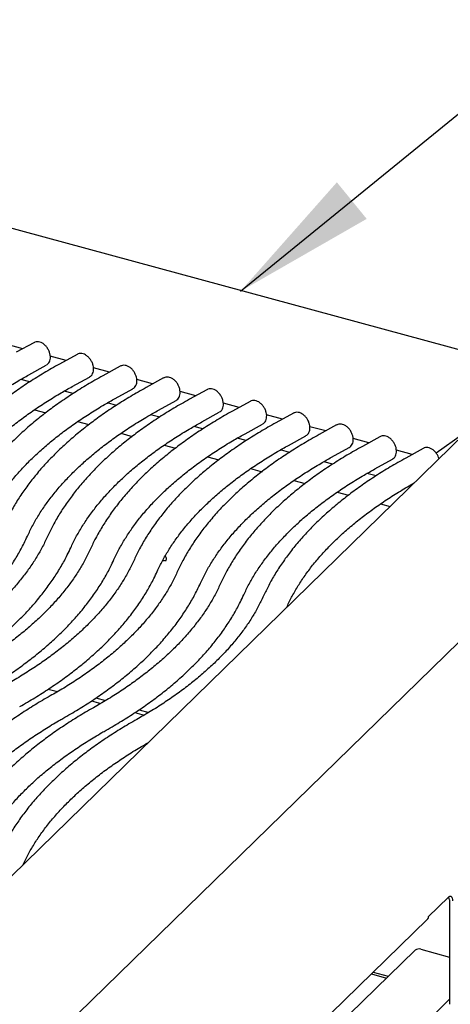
# Model space of a CAD drawing. Header units: inches. Extents: x 35 to 165, y 14 to 115.
# Tile 46 of 48: x 140.89 to 145.56, y 89.81 to 100.51. Entities that reach past the tile are written whole.
import ezdxf

# ---------------------------------------------------------------- set-up
doc = ezdxf.new("R2010")
doc.units = ezdxf.units.IN
doc.header["$LTSCALE"] = 12
doc.header["$MEASUREMENT"] = 0
doc.layers.add('FORMAT', color=7, linetype='Continuous')
doc.dimstyles.new('SLDDIMSTYLE2', dxfattribs={"dimtxt": 0.18, "dimasz": 1.56, "dimexe": 0, "dimexo": 0.0625, "dimgap": 0, "dimtad": 0, "dimtih": 1, "dimtoh": 1, "dimdec": 0, "dimrnd": 1e-09, "dimzin": 0, "dimdsep": 46, "dimlunit": 5, "dimtxsty": 'Standard', "dimsah": 1, "dimcen": 0.09, "dimadec": 0, "dimazin": 0, "dimtfac": 1.56, "dimtdec": 0, "dimtofl": 0, "dimtmove": 0, "dimatfit": 3, "dimfxl": 0, "dimfrac": 2, "dimtolj": 1, "dimtzin": 0, "dimarcsym": 0})

msp = doc.modelspace()

# ---------------------------------------------------------------- linework, layer by layer
at = {"color": 7, "linetype": 'Continuous', "lineweight": 25}
for p, q in [((147.7395, 96.3525), (133.5469, 100.2098)), ((140.9203, 96.9315), (140.7483, 96.9782)), ((141.039, 96.9969), (140.8496, 96.8925)), ((141.3903, 96.8037), (141.2184, 96.8505)), ((141.509, 96.8692), (141.3197, 96.7648)), ((140.985, 96.6469), (141.1744, 96.7513)), ((141.8604, 96.676), (141.6885, 96.7227)), ((141.9791, 96.7414), (141.7897, 96.637)), ((141.4551, 96.5191), (141.6445, 96.6235)), ((142.4492, 96.6137), (142.2598, 96.5093)), ((140.997, 96.5712), (140.8988, 96.5979)), ((142.3304, 96.5482), (142.1585, 96.595)), ((141.467, 96.4434), (141.3688, 96.4701)), ((141.9252, 96.3914), (142.1145, 96.4958)), ((142.8005, 96.4205), (142.6286, 96.4672)), ((142.9192, 96.4859), (142.7299, 96.3815)), ((141.9371, 96.3157), (141.8389, 96.3424)), ((142.3952, 96.2636), (142.5846, 96.368)), ((143.2706, 96.2927), (143.0987, 96.3394)), ((143.3893, 96.3582), (143.1999, 96.2538)), ((141.0453, 96.2674), (141.1688, 96.2338)), ((142.4072, 96.1879), (142.309, 96.2146)), ((142.8653, 96.1359), (143.0547, 96.2403)), ((143.7406, 96.165), (143.5687, 96.2117)), ((143.8594, 96.2304), (143.67, 96.126)), ((141.5154, 96.1396), (141.6389, 96.1061)), ((142.8772, 96.0602), (142.779, 96.0869)), ((143.3354, 96.0081), (143.5247, 96.1125)), ((144.2107, 96.0372), (144.0388, 96.0839)), ((144.3294, 96.1027), (144.1401, 95.9983)), ((145.7241, 96.0114), (139.4613, 89.8987)), ((141.9854, 96.0119), (142.1089, 95.9783)), ((143.8054, 95.8804), (143.9948, 95.9848)), ((144.7995, 95.9749), (144.6101, 95.8705)), ((145.6976, 95.9976), (145.4106, 95.7975)), ((142.4555, 95.8841), (142.579, 95.8506)), ((143.3473, 95.9324), (143.2491, 95.9591)), ((144.6808, 95.9095), (144.5089, 95.9562)), ((140.8996, 89.1021), (147.7572, 95.7954)), ((143.8173, 95.8047), (143.7191, 95.8314)), ((144.2755, 95.7526), (144.4649, 95.857)), ((145.1508, 95.7817), (144.9789, 95.8284)), ((145.2695, 95.8472), (145.0802, 95.7428)), ((142.9256, 95.7564), (143.0491, 95.7228)), ((144.2874, 95.6769), (144.1892, 95.7036)), ((144.7456, 95.6249), (144.9349, 95.7293)), ((143.3956, 95.6286), (143.5191, 95.595)), ((144.7575, 95.5492), (144.6593, 95.5759)), ((143.8657, 95.5009), (143.9892, 95.4673)), ((145.1432, 95.4443), (145.1293, 95.4481)), ((144.3357, 95.3731), (144.4592, 95.3395)), ((144.8058, 95.2454), (144.9102, 95.217)), ((143.7869, 94.1206), (143.7909, 94.1289)), ((141.1965, 93.2323), (141.2981, 93.2047)), ((141.6666, 93.1045), (141.7682, 93.0769)), ((141.7142, 93.1361), (141.8187, 93.1077)), ((142.1367, 92.9768), (142.2382, 92.9492)), ((142.1843, 93.0083), (142.2888, 92.9799)), ((140.9233, 91.3256), (140.9274, 91.3343)), ((145.3258, 90.7572), (145.5446, 90.9707)), ((145.5552, 90.9421), (145.5552, 89.8074)), ((140.8943, 86.4165), (145.3161, 90.7323)), ((140.8943, 86.2114), (145.1813, 90.3957)), ((145.2447, 90.4058), (145.5552, 90.3214)), ((144.7067, 90.1375), (144.8711, 90.0929)), ((144.7263, 90.1566), (144.8907, 90.112)), ((142.7798, 87.1526), (145.5552, 89.8615))]:
    msp.add_line(p, q, dxfattribs=at)
at = {"color": 7, "linetype": 'Continuous', "lineweight": 25, "flags": 128}
for points in [[(142.4739, 94.6314), (142.4577, 94.6266), (142.439, 94.6271)], [(145.5446, 90.9707), (145.5531, 90.9775), (145.5613, 90.981), (145.5689, 90.9809), (145.5755, 90.9774), (145.581, 90.9705), (145.585, 90.9606), (145.5875, 90.9479), (145.5883, 90.9331)]]:
    msp.add_lwpolyline(points, dxfattribs=at)
at = {"color": 7, "linetype": 'Continuous', "lineweight": 25}
for centre, radius, start, end in [((145.4695, 90.9454), 0.0857, 357.78523, 20.40632), ((145.2232, 90.3368), 0.0722, 72.69603, 125.39891)]:
    msp.add_arc(centre, radius, start, end, dxfattribs=at)
for points, knots in [([(141.176, 96.753), (141.1821, 96.757), (141.1957, 96.7658), (141.2097, 96.7875), (141.2185, 96.8143), (141.2204, 96.845), (141.2153, 96.8784), (141.2031, 96.9122), (141.1845, 96.9439), (141.1607, 96.9714), (141.1336, 96.9919), (141.1053, 97.0043), (141.0777, 97.008), (141.0547, 97.0053), (141.0433, 96.9982), (141.0393, 96.9957)], [0, 0, 0, 0, 0.0620008, 0.136822, 0.2131288, 0.2939772, 0.3788934, 0.4651899, 0.551774, 0.6391599, 0.7280462, 0.8094468, 0.8864617, 0.9600327, 1, 1, 1, 1]), ([(141.646, 96.6253), (141.6522, 96.6293), (141.6658, 96.6381), (141.6798, 96.6598), (141.6886, 96.6865), (141.6905, 96.7173), (141.6854, 96.7506), (141.6731, 96.7845), (141.6546, 96.8162), (141.6307, 96.8436), (141.6037, 96.8641), (141.5753, 96.8766), (141.5478, 96.8802), (141.5247, 96.8775), (141.5133, 96.8704), (141.5093, 96.8679)], [0, 0, 0, 0, 0.0620008, 0.136822, 0.2131288, 0.2939772, 0.3788934, 0.4651899, 0.551774, 0.6391599, 0.7280462, 0.8094468, 0.8864617, 0.9600327, 1, 1, 1, 1]), ([(141.3197, 96.7648), (141.2906, 96.7485), (141.2061, 96.7014), (141.0716, 96.6207), (140.9186, 96.5218), (140.773, 96.4197), (140.635, 96.3144), (140.5048, 96.2063), (140.3826, 96.0954), (140.2687, 95.9819), (140.1632, 95.866), (140.0664, 95.7479), (139.9784, 95.6277), (139.8995, 95.5057), (139.831, 95.3853), (139.793, 95.305), (139.7747, 95.2665)], [0, 0, 0, 0, 0.0392346, 0.1138075, 0.1884043, 0.2630155, 0.3376303, 0.4122331, 0.4868062, 0.5613277, 0.6357711, 0.7101057, 0.7842973, 0.8583102, 0.9321098, 1, 1, 1, 1]), ([(142.1161, 96.4975), (142.1223, 96.5015), (142.1359, 96.5103), (142.1498, 96.532), (142.1586, 96.5588), (142.1606, 96.5895), (142.1554, 96.6229), (142.1432, 96.6567), (142.1246, 96.6884), (142.1008, 96.7159), (142.0738, 96.7364), (142.0454, 96.7488), (142.0178, 96.7525), (141.9948, 96.7498), (141.9834, 96.7427), (141.9794, 96.7402)], [0, 0, 0, 0, 0.06200078, 0.13682196, 0.21312879, 0.29397716, 0.37889342, 0.46518989, 0.55177402, 0.63915991, 0.72804619, 0.80944682, 0.88646169, 0.96003268, 1, 1, 1, 1]), ([(139.5603, 95.2787), (139.5694, 95.2982), (139.596, 95.3556), (139.647, 95.4502), (139.7164, 95.5622), (139.7945, 95.6727), (139.8811, 95.7817), (139.9762, 95.8891), (140.0796, 95.9945), (140.1911, 96.098), (140.3107, 96.1994), (140.4382, 96.2985), (140.5734, 96.3952), (140.7162, 96.4892), (140.8536, 96.5731), (140.9455, 96.6247), (140.985, 96.6469)], [0, 0, 0, 0, 0.0392367, 0.1155534, 0.1916104, 0.267383, 0.3429201, 0.4182704, 0.4934786, 0.5685837, 0.6436185, 0.7186095, 0.7935778, 0.8685396, 0.9435036, 1, 1, 1, 1]), ([(141.7897, 96.637), (141.7606, 96.6208), (141.6762, 96.5736), (141.5416, 96.493), (141.3886, 96.3941), (141.2431, 96.2919), (141.105, 96.1867), (140.9748, 96.0786), (140.8527, 95.9677), (140.7388, 95.8542), (140.6333, 95.7383), (140.5365, 95.6201), (140.4485, 95.4999), (140.3696, 95.3779), (140.301, 95.2576), (140.263, 95.1772), (140.2448, 95.1387)], [0, 0, 0, 0, 0.0392346, 0.1138075, 0.1884043, 0.2630155, 0.3376303, 0.4122331, 0.4868062, 0.5613277, 0.6357711, 0.7101057, 0.7842973, 0.8583102, 0.9321098, 1, 1, 1, 1]), ([(142.5862, 96.3698), (142.5923, 96.3738), (142.6059, 96.3825), (142.6199, 96.4043), (142.6287, 96.431), (142.6306, 96.4618), (142.6255, 96.4951), (142.6132, 96.5289), (142.5947, 96.5607), (142.5709, 96.5881), (142.5438, 96.6086), (142.5155, 96.6211), (142.4879, 96.6247), (142.4649, 96.622), (142.4535, 96.6149), (142.4495, 96.6124)], [0, 0, 0, 0, 0.0620008, 0.136822, 0.2131288, 0.2939772, 0.3788934, 0.4651899, 0.551774, 0.6391599, 0.7280462, 0.8094468, 0.8864617, 0.9600327, 1, 1, 1, 1]), ([(140.0304, 95.1509), (140.0394, 95.1704), (140.0661, 95.2278), (140.1171, 95.3225), (140.1864, 95.4344), (140.2646, 95.545), (140.3512, 95.654), (140.4463, 95.7613), (140.5496, 95.8668), (140.6612, 95.9703), (140.7808, 96.0717), (140.9083, 96.1708), (141.0434, 96.2674), (141.1863, 96.3615), (141.3236, 96.4454), (141.4156, 96.497), (141.4551, 96.5191)], [0, 0, 0, 0, 0.0392367, 0.1155534, 0.1916104, 0.267383, 0.3429201, 0.4182704, 0.4934786, 0.5685837, 0.6436185, 0.7186095, 0.7935778, 0.8685396, 0.9435036, 1, 1, 1, 1]), ([(142.2598, 96.5093), (142.2307, 96.493), (142.1463, 96.4459), (142.0117, 96.3652), (141.8587, 96.2663), (141.7131, 96.1642), (141.5751, 96.0589), (141.4449, 95.9508), (141.3227, 95.8399), (141.2088, 95.7264), (141.1034, 95.6105), (141.0066, 95.4924), (140.9185, 95.3722), (140.8397, 95.2502), (140.7711, 95.1298), (140.7331, 95.0495), (140.7149, 95.0109)], [0, 0, 0, 0, 0.0392346, 0.1138075, 0.1884043, 0.2630155, 0.3376303, 0.4122331, 0.4868062, 0.5613277, 0.6357711, 0.7101057, 0.7842973, 0.8583102, 0.9321098, 1, 1, 1, 1]), ([(143.0562, 96.242), (143.0624, 96.246), (143.076, 96.2548), (143.09, 96.2765), (143.0988, 96.3033), (143.1007, 96.334), (143.0956, 96.3674), (143.0833, 96.4012), (143.0648, 96.4329), (143.0409, 96.4604), (143.0139, 96.4809), (142.9855, 96.4933), (142.958, 96.4969), (142.9349, 96.4943), (142.9235, 96.4872), (142.9195, 96.4847)], [0, 0, 0, 0, 0.0620008, 0.136822, 0.2131288, 0.2939772, 0.3788934, 0.4651899, 0.551774, 0.6391599, 0.7280462, 0.8094468, 0.8864617, 0.9600327, 1, 1, 1, 1]), ([(140.5004, 95.0232), (140.5095, 95.0427), (140.5361, 95.1), (140.5872, 95.1947), (140.6565, 95.3067), (140.7346, 95.4172), (140.8213, 95.5262), (140.9163, 95.6335), (141.0197, 95.739), (141.1313, 95.8425), (141.2509, 95.9439), (141.3783, 96.043), (141.5135, 96.1397), (141.6563, 96.2337), (141.7937, 96.3176), (141.8857, 96.3692), (141.9252, 96.3914)], [0, 0, 0, 0, 0.0392367, 0.1155534, 0.1916104, 0.267383, 0.3429201, 0.4182704, 0.4934786, 0.5685837, 0.6436185, 0.7186095, 0.7935778, 0.8685396, 0.9435036, 1, 1, 1, 1]), ([(142.7299, 96.3815), (142.7008, 96.3653), (142.6163, 96.3181), (142.4818, 96.2375), (142.3288, 96.1386), (142.1832, 96.0364), (142.0452, 95.9312), (141.915, 95.8231), (141.7928, 95.7122), (141.6789, 95.5987), (141.5734, 95.4828), (141.4766, 95.3646), (141.3886, 95.2444), (141.3097, 95.1224), (141.2412, 95.0021), (141.2032, 94.9217), (141.1849, 94.8832)], [0, 0, 0, 0, 0.0392346, 0.1138075, 0.1884043, 0.2630155, 0.3376303, 0.4122331, 0.4868062, 0.5613277, 0.6357711, 0.7101057, 0.7842973, 0.8583102, 0.9321098, 1, 1, 1, 1]), ([(143.5263, 96.1143), (143.5324, 96.1183), (143.5461, 96.127), (143.56, 96.1488), (143.5688, 96.1755), (143.5708, 96.2063), (143.5656, 96.2396), (143.5534, 96.2734), (143.5348, 96.3052), (143.511, 96.3326), (143.4839, 96.3531), (143.4556, 96.3656), (143.428, 96.3692), (143.405, 96.3665), (143.3936, 96.3594), (143.3896, 96.3569)], [0, 0, 0, 0, 0.06200078, 0.13682196, 0.21312879, 0.29397716, 0.37889342, 0.46518989, 0.55177402, 0.63915991, 0.72804619, 0.80944682, 0.88646169, 0.96003268, 1, 1, 1, 1]), ([(140.9705, 94.8954), (140.9795, 94.9149), (141.0062, 94.9723), (141.0572, 95.067), (141.1266, 95.1789), (141.2047, 95.2895), (141.2913, 95.3985), (141.3864, 95.5058), (141.4898, 95.6113), (141.6013, 95.7148), (141.7209, 95.8162), (141.8484, 95.9153), (141.9836, 96.0119), (142.1264, 96.106), (142.2638, 96.1899), (142.3557, 96.2415), (142.3952, 96.2636)], [0, 0, 0, 0, 0.0392367, 0.1155534, 0.1916104, 0.267383, 0.3429201, 0.4182704, 0.4934786, 0.5685837, 0.6436185, 0.7186095, 0.7935778, 0.8685396, 0.9435036, 1, 1, 1, 1]), ([(143.1999, 96.2538), (143.1708, 96.2375), (143.0864, 96.1904), (142.9518, 96.1097), (142.7988, 96.0108), (142.6533, 95.9086), (142.5152, 95.8034), (142.385, 95.6953), (142.2629, 95.5844), (142.149, 95.4709), (142.0435, 95.355), (141.9467, 95.2369), (141.8587, 95.1167), (141.7798, 94.9947), (141.7112, 94.8743), (141.6732, 94.794), (141.655, 94.7554)], [0, 0, 0, 0, 0.0392346, 0.1138075, 0.1884043, 0.2630155, 0.3376303, 0.4122331, 0.4868062, 0.5613277, 0.6357711, 0.7101057, 0.7842973, 0.8583102, 0.9321098, 1, 1, 1, 1]), ([(143.9963, 95.9865), (144.0025, 95.9905), (144.0161, 95.9993), (144.0301, 96.021), (144.0389, 96.0478), (144.0408, 96.0785), (144.0357, 96.1119), (144.0234, 96.1457), (144.0049, 96.1774), (143.9811, 96.2049), (143.954, 96.2254), (143.9257, 96.2378), (143.8981, 96.2414), (143.875, 96.2388), (143.8637, 96.2317), (143.8597, 96.2292)], [0, 0, 0, 0, 0.0620008, 0.136822, 0.2131288, 0.2939772, 0.3788934, 0.4651899, 0.551774, 0.6391599, 0.7280462, 0.8094468, 0.8864617, 0.9600327, 1, 1, 1, 1]), ([(141.4406, 94.7677), (141.4496, 94.7872), (141.4763, 94.8445), (141.5273, 94.9392), (141.5966, 95.0512), (141.6748, 95.1617), (141.7614, 95.2707), (141.8565, 95.378), (141.9598, 95.4835), (142.0714, 95.587), (142.191, 95.6884), (142.3185, 95.7875), (142.4536, 95.8842), (142.5964, 95.9782), (142.7338, 96.0621), (142.8258, 96.1137), (142.8653, 96.1359)], [0, 0, 0, 0, 0.0392367, 0.1155534, 0.1916104, 0.267383, 0.3429201, 0.4182704, 0.4934786, 0.5685837, 0.6436185, 0.7186095, 0.7935778, 0.8685396, 0.9435036, 1, 1, 1, 1]), ([(143.67, 96.126), (143.6409, 96.1098), (143.5564, 96.0626), (143.4219, 95.982), (143.2689, 95.8831), (143.1233, 95.7809), (142.9853, 95.6757), (142.8551, 95.5676), (142.7329, 95.4567), (142.619, 95.3432), (142.5136, 95.2273), (142.4167, 95.1091), (142.3287, 94.9889), (142.2499, 94.8669), (142.1813, 94.7466), (142.1433, 94.6662), (142.1251, 94.6277)], [0, 0, 0, 0, 0.0392346, 0.1138075, 0.1884043, 0.2630155, 0.3376303, 0.4122331, 0.4868062, 0.5613277, 0.6357711, 0.7101057, 0.7842973, 0.8583102, 0.9321098, 1, 1, 1, 1]), ([(144.4664, 95.8588), (144.4726, 95.8627), (144.4862, 95.8715), (144.5002, 95.8933), (144.509, 95.92), (144.5109, 95.9508), (144.5057, 95.9841), (144.4935, 96.0179), (144.475, 96.0497), (144.4511, 96.0771), (144.4241, 96.0976), (144.3957, 96.1101), (144.3682, 96.1137), (144.3451, 96.111), (144.3337, 96.1039), (144.3297, 96.1014)], [0, 0, 0, 0, 0.0620008, 0.136822, 0.2131288, 0.2939772, 0.3788934, 0.4651899, 0.551774, 0.6391599, 0.7280462, 0.8094468, 0.8864617, 0.9600327, 1, 1, 1, 1]), ([(141.9106, 94.6399), (141.9197, 94.6594), (141.9463, 94.7168), (141.9974, 94.8115), (142.0667, 94.9234), (142.1448, 95.034), (142.2315, 95.143), (142.3265, 95.2503), (142.4299, 95.3558), (142.5415, 95.4593), (142.6611, 95.5607), (142.7885, 95.6598), (142.9237, 95.7564), (143.0665, 95.8504), (143.2039, 95.9344), (143.2959, 95.986), (143.3354, 96.0081)], [0, 0, 0, 0, 0.0392367, 0.1155534, 0.1916104, 0.267383, 0.3429201, 0.4182704, 0.4934786, 0.5685837, 0.6436185, 0.7186095, 0.7935778, 0.8685396, 0.9435036, 1, 1, 1, 1]), ([(144.1401, 95.9983), (144.111, 95.982), (144.0265, 95.9349), (143.892, 95.8542), (143.739, 95.7553), (143.5934, 95.6531), (143.4554, 95.5479), (143.3252, 95.4398), (143.203, 95.3289), (143.0891, 95.2154), (142.9836, 95.0995), (142.8868, 94.9813), (142.7988, 94.8612), (142.7199, 94.7392), (142.6514, 94.6188), (142.6133, 94.5384), (142.5951, 94.4999)], [0, 0, 0, 0, 0.0392346, 0.1138075, 0.1884043, 0.2630155, 0.3376303, 0.4122331, 0.4868062, 0.5613277, 0.6357711, 0.7101057, 0.7842973, 0.8583102, 0.9321098, 1, 1, 1, 1]), ([(144.9365, 95.731), (144.9426, 95.735), (144.9562, 95.7438), (144.9702, 95.7655), (144.979, 95.7923), (144.981, 95.823), (144.9758, 95.8564), (144.9636, 95.8902), (144.945, 95.9219), (144.9212, 95.9494), (144.8941, 95.9699), (144.8658, 95.9823), (144.8382, 95.9859), (144.8152, 95.9833), (144.8038, 95.9762), (144.7998, 95.9737)], [0, 0, 0, 0, 0.0620008, 0.136822, 0.2131288, 0.2939772, 0.3788934, 0.4651899, 0.551774, 0.6391599, 0.7280462, 0.8094468, 0.8864617, 0.9600327, 1, 1, 1, 1]), ([(142.3807, 94.5122), (142.3897, 94.5317), (142.4164, 94.589), (142.4674, 94.6837), (142.5368, 94.7957), (142.6149, 94.9062), (142.7015, 95.0152), (142.7966, 95.1225), (142.9, 95.228), (143.0115, 95.3315), (143.1311, 95.4329), (143.2586, 95.532), (143.3938, 95.6287), (143.5366, 95.7227), (143.674, 95.8066), (143.7659, 95.8582), (143.8054, 95.8804)], [0, 0, 0, 0, 0.0392367, 0.1155534, 0.1916104, 0.267383, 0.3429201, 0.4182704, 0.4934786, 0.5685837, 0.6436185, 0.7186095, 0.7935778, 0.8685396, 0.9435036, 1, 1, 1, 1]), ([(144.6101, 95.8705), (144.581, 95.8543), (144.4966, 95.8071), (144.362, 95.7265), (144.209, 95.6276), (144.0635, 95.5254), (143.9254, 95.4202), (143.7952, 95.312), (143.6731, 95.2012), (143.5591, 95.0877), (143.4537, 94.9717), (143.3569, 94.8536), (143.2689, 94.7334), (143.19, 94.6114), (143.1214, 94.4911), (143.0834, 94.4107), (143.0652, 94.3722)], [0, 0, 0, 0, 0.0392346, 0.1138075, 0.1884043, 0.2630155, 0.3376303, 0.4122331, 0.4868062, 0.5613277, 0.6357711, 0.7101057, 0.7842973, 0.8583102, 0.9321098, 1, 1, 1, 1]), ([(145.442, 95.736), (145.4392, 95.7448), (145.4327, 95.7649), (145.4149, 95.7941), (145.3913, 95.8216), (145.3642, 95.8421), (145.3358, 95.8546), (145.3083, 95.8582), (145.2852, 95.8555), (145.2739, 95.8484), (145.2699, 95.8459)], [0, 0, 0, 0, 0.1108568, 0.2548064, 0.4000889, 0.5478659, 0.6831977, 0.811238, 0.9335527, 1, 1, 1, 1]), ([(142.8508, 94.3844), (142.8598, 94.4039), (142.8865, 94.4613), (142.9375, 94.556), (143.0068, 94.6679), (143.085, 94.7785), (143.1716, 94.8875), (143.2667, 94.9948), (143.37, 95.1003), (143.4816, 95.2038), (143.6012, 95.3052), (143.7287, 95.4043), (143.8638, 95.5009), (144.0066, 95.5949), (144.144, 95.6789), (144.236, 95.7304), (144.2755, 95.7526)], [0, 0, 0, 0, 0.0392367, 0.1155534, 0.1916104, 0.267383, 0.3429201, 0.4182704, 0.4934786, 0.5685837, 0.6436185, 0.7186095, 0.7935778, 0.8685396, 0.9435036, 1, 1, 1, 1]), ([(145.0802, 95.7428), (145.0511, 95.7265), (144.9666, 95.6794), (144.8321, 95.5987), (144.6791, 95.4998), (144.5335, 95.3976), (144.3955, 95.2924), (144.2653, 95.1843), (144.1431, 95.0734), (144.0292, 94.9599), (143.9237, 94.844), (143.8269, 94.7258), (143.7389, 94.6057), (143.6601, 94.4836), (143.5915, 94.3633), (143.5535, 94.2829), (143.5353, 94.2444)], [0, 0, 0, 0, 0.0392346, 0.1138075, 0.1884043, 0.2630155, 0.3376303, 0.4122331, 0.4868062, 0.5613277, 0.6357711, 0.7101057, 0.7842973, 0.8583102, 0.9321098, 1, 1, 1, 1]), ([(143.3208, 94.2567), (143.3299, 94.2761), (143.3565, 94.3335), (143.4076, 94.4282), (143.4769, 94.5402), (143.555, 94.6507), (143.6417, 94.7597), (143.7367, 94.867), (143.8401, 94.9725), (143.9517, 95.076), (144.0712, 95.1774), (144.1987, 95.2765), (144.3339, 95.3732), (144.4767, 95.4672), (144.6141, 95.5511), (144.706, 95.6027), (144.7456, 95.6249)], [0, 0, 0, 0, 0.0392367, 0.1155534, 0.1916104, 0.267383, 0.3429201, 0.4182704, 0.4934786, 0.5685837, 0.6436185, 0.7186095, 0.7935778, 0.8685396, 0.9435036, 1, 1, 1, 1]), ([(143.7909, 94.1289), (143.7999, 94.1484), (143.8266, 94.2058), (143.8776, 94.3005), (143.947, 94.4124), (144.0251, 94.523), (144.1117, 94.632), (144.2068, 94.7393), (144.3102, 94.8448), (144.4217, 94.9483), (144.5413, 95.0496), (144.6688, 95.1487), (144.8039, 95.2454), (144.9469, 95.3394), (145.0699, 95.4149), (145.1469, 95.4582), (145.1717, 95.4721)], [0, 0, 0, 0, 0.0400826, 0.1180445, 0.1957411, 0.2731472, 0.3503126, 0.4272873, 0.5041168, 0.5808411, 0.6574934, 0.734101, 0.8106855, 0.8872633, 0.9638433, 1, 1, 1, 1]), ([(139.476, 93.4252), (139.5047, 93.4417), (139.5881, 93.4893), (139.7209, 93.5709), (139.8717, 93.6708), (140.015, 93.7739), (140.1506, 93.88), (140.2784, 93.989), (140.3981, 94.1007), (140.5095, 94.2149), (140.6123, 94.3315), (140.7065, 94.4503), (140.7918, 94.5711), (140.8679, 94.6936), (140.9269, 94.8019), (140.9584, 94.8696), (140.9705, 94.8954)], [0, 0, 0, 0, 0.0401484, 0.116456, 0.1927869, 0.26913, 0.345472, 0.4217966, 0.4980845, 0.5743119, 0.6504503, 0.726467, 0.8023264, 0.8779918, 0.953429, 1, 1, 1, 1]), ([(141.1849, 94.8832), (141.1759, 94.8637), (141.1492, 94.8063), (141.0982, 94.7116), (141.0289, 94.5997), (140.9507, 94.4891), (140.8641, 94.3801), (140.769, 94.2728), (140.6657, 94.1673), (140.5541, 94.0638), (140.4345, 93.9625), (140.307, 93.8634), (140.1718, 93.7667), (140.0291, 93.6727), (139.9068, 93.598), (139.8315, 93.5551), (139.8081, 93.5417)], [0, 0, 0, 0, 0.0401516, 0.1182477, 0.1960781, 0.2736173, 0.3509157, 0.4280228, 0.5049846, 0.5818409, 0.6586252, 0.7353647, 0.812081, 0.8887907, 0.9655025, 1, 1, 1, 1]), ([(139.9461, 93.2975), (139.9748, 93.3139), (140.0582, 93.3616), (140.1909, 93.4431), (140.3417, 93.543), (140.485, 93.6461), (140.6207, 93.7522), (140.7485, 93.8612), (140.8682, 93.9729), (140.9795, 94.0872), (141.0824, 94.2038), (141.1765, 94.3226), (141.2618, 94.4433), (141.338, 94.5658), (141.3969, 94.6741), (141.4285, 94.7418), (141.4406, 94.7677)], [0, 0, 0, 0, 0.04014842, 0.11645602, 0.19278695, 0.26913001, 0.34547201, 0.42179661, 0.49808453, 0.57431193, 0.6504503, 0.726467, 0.80232636, 0.87799183, 0.95342903, 1, 1, 1, 1]), ([(141.655, 94.7554), (141.6459, 94.736), (141.6193, 94.6786), (141.5682, 94.5839), (141.4989, 94.4719), (141.4208, 94.3614), (141.3342, 94.2524), (141.2391, 94.1451), (141.1357, 94.0396), (141.0242, 93.9361), (140.9046, 93.8347), (140.7771, 93.7356), (140.6419, 93.6389), (140.4991, 93.5449), (140.3768, 93.4703), (140.3016, 93.4273), (140.2782, 93.414)], [0, 0, 0, 0, 0.0401516, 0.1182477, 0.1960781, 0.2736173, 0.3509157, 0.4280228, 0.5049846, 0.5818409, 0.6586252, 0.7353647, 0.812081, 0.8887907, 0.9655025, 1, 1, 1, 1]), ([(140.4161, 93.1697), (140.4449, 93.1862), (140.5283, 93.2338), (140.661, 93.3154), (140.8118, 93.4153), (140.9551, 93.5184), (141.0908, 93.6245), (141.2186, 93.7335), (141.3382, 93.8452), (141.4496, 93.9594), (141.5525, 94.076), (141.6466, 94.1948), (141.7319, 94.3156), (141.808, 94.4381), (141.867, 94.5464), (141.8986, 94.6141), (141.9106, 94.6399)], [0, 0, 0, 0, 0.0401484, 0.116456, 0.1927869, 0.26913, 0.345472, 0.4217966, 0.4980845, 0.5743119, 0.6504503, 0.726467, 0.8023264, 0.8779918, 0.953429, 1, 1, 1, 1]), ([(142.1251, 94.6277), (142.116, 94.6082), (142.0893, 94.5508), (142.0383, 94.4561), (141.969, 94.3442), (141.8909, 94.2336), (141.8042, 94.1246), (141.7092, 94.0173), (141.6058, 93.9118), (141.4942, 93.8083), (141.3746, 93.7069), (141.2471, 93.6078), (141.112, 93.5112), (140.9692, 93.4172), (140.8469, 93.3425), (140.7716, 93.2996), (140.7483, 93.2862)], [0, 0, 0, 0, 0.0401516, 0.1182477, 0.1960781, 0.2736173, 0.3509157, 0.4280228, 0.5049846, 0.5818409, 0.6586252, 0.7353647, 0.812081, 0.8887907, 0.9655025, 1, 1, 1, 1]), ([(142.4674, 94.6808), (142.4698, 94.676), (142.4757, 94.664), (142.4778, 94.6466), (142.4753, 94.6326), (142.4725, 94.6265), (142.4695, 94.6246), (142.4689, 94.6242)], [0, 0, 0, 0, 0.16756177, 0.41576148, 0.66773611, 0.93800274, 1, 1, 1, 1]), ([(140.8862, 93.042), (140.9149, 93.0584), (140.9983, 93.1061), (141.1311, 93.1876), (141.2819, 93.2875), (141.4252, 93.3906), (141.5608, 93.4967), (141.6886, 93.6057), (141.8083, 93.7174), (141.9197, 93.8317), (142.0225, 93.9483), (142.1167, 94.0671), (142.202, 94.1878), (142.2781, 94.3103), (142.337, 94.4186), (142.3686, 94.4863), (142.3807, 94.5122)], [0, 0, 0, 0, 0.0401484, 0.116456, 0.1927869, 0.26913, 0.345472, 0.4217966, 0.4980845, 0.5743119, 0.6504503, 0.726467, 0.8023264, 0.8779918, 0.953429, 1, 1, 1, 1]), ([(142.5951, 94.4999), (142.5861, 94.4804), (142.5594, 94.4231), (142.5084, 94.3284), (142.439, 94.2164), (142.3609, 94.1059), (142.2743, 93.9969), (142.1792, 93.8896), (142.0758, 93.7841), (141.9643, 93.6806), (141.8447, 93.5792), (141.7172, 93.4801), (141.582, 93.3834), (141.4393, 93.2894), (141.317, 93.2148), (141.2417, 93.1718), (141.2183, 93.1585)], [0, 0, 0, 0, 0.0401516, 0.1182477, 0.1960781, 0.2736173, 0.3509157, 0.4280228, 0.5049846, 0.5818409, 0.6586252, 0.7353647, 0.812081, 0.8887907, 0.9655025, 1, 1, 1, 1]), ([(141.3563, 92.9142), (141.385, 92.9307), (141.4684, 92.9783), (141.6011, 93.0598), (141.7519, 93.1597), (141.8952, 93.2629), (142.0309, 93.369), (142.1587, 93.478), (142.2784, 93.5897), (142.3897, 93.7039), (142.4926, 93.8205), (142.5867, 93.9393), (142.672, 94.0601), (142.7482, 94.1826), (142.8071, 94.2909), (142.8387, 94.3586), (142.8508, 94.3844)], [0, 0, 0, 0, 0.04014842, 0.11645602, 0.19278695, 0.26913001, 0.34547201, 0.42179661, 0.49808453, 0.57431193, 0.6504503, 0.726467, 0.80232636, 0.87799183, 0.95342903, 1, 1, 1, 1]), ([(143.0652, 94.3722), (143.0561, 94.3527), (143.0295, 94.2953), (142.9784, 94.2006), (142.9091, 94.0887), (142.831, 93.9781), (142.7444, 93.8691), (142.6493, 93.7618), (142.5459, 93.6563), (142.4344, 93.5528), (142.3148, 93.4514), (142.1873, 93.3523), (142.0521, 93.2557), (141.9093, 93.1616), (141.787, 93.087), (141.7118, 93.0441), (141.6884, 93.0307)], [0, 0, 0, 0, 0.0401516, 0.1182477, 0.1960781, 0.2736173, 0.3509157, 0.4280228, 0.5049846, 0.5818409, 0.6586252, 0.7353647, 0.812081, 0.8887907, 0.9655025, 1, 1, 1, 1]), ([(141.8263, 92.7865), (141.8551, 92.8029), (141.9385, 92.8506), (142.0712, 92.9321), (142.222, 93.032), (142.3653, 93.1351), (142.501, 93.2412), (142.6288, 93.3502), (142.7484, 93.4619), (142.8598, 93.5761), (142.9627, 93.6928), (143.0568, 93.8116), (143.1421, 93.9323), (143.2182, 94.0548), (143.2772, 94.1631), (143.3088, 94.2308), (143.3208, 94.2567)], [0, 0, 0, 0, 0.0401484, 0.116456, 0.1927869, 0.26913, 0.345472, 0.4217966, 0.4980845, 0.5743119, 0.6504503, 0.726467, 0.8023264, 0.8779918, 0.953429, 1, 1, 1, 1]), ([(143.5353, 94.2444), (143.5262, 94.2249), (143.4995, 94.1676), (143.4485, 94.0729), (143.3792, 93.9609), (143.3011, 93.8504), (143.2144, 93.7414), (143.1194, 93.6341), (143.016, 93.5286), (142.9044, 93.4251), (142.7848, 93.3237), (142.6573, 93.2246), (142.5222, 93.1279), (142.3794, 93.0339), (142.2571, 92.9593), (142.1818, 92.9163), (142.1585, 92.903)], [0, 0, 0, 0, 0.0401516, 0.1182477, 0.1960781, 0.2736173, 0.3509157, 0.4280228, 0.5049846, 0.5818409, 0.6586252, 0.7353647, 0.812081, 0.8887907, 0.9655025, 1, 1, 1, 1]), ([(141.2183, 93.1585), (141.1896, 93.1421), (141.1062, 93.0944), (140.9735, 93.0129), (140.8227, 92.913), (140.6794, 92.8098), (140.5437, 92.7037), (140.4159, 92.5947), (140.2962, 92.4831), (140.1848, 92.3688), (140.082, 92.2522), (139.9878, 92.1334), (139.9026, 92.0126), (139.8264, 91.8901), (139.771, 91.7883), (139.742, 91.7272), (139.7328, 91.708)], [0, 0, 0, 0, 0.0406276, 0.1178461, 0.1950881, 0.2723424, 0.3495956, 0.4268312, 0.5040297, 0.581167, 0.6582142, 0.7351382, 0.811903, 0.8884717, 0.9648093, 1, 1, 1, 1]), ([(141.6884, 93.0307), (141.6597, 93.0143), (141.5763, 92.9666), (141.4435, 92.8851), (141.2927, 92.7852), (141.1494, 92.6821), (141.0138, 92.576), (140.886, 92.467), (140.7663, 92.3553), (140.6549, 92.2411), (140.5521, 92.1244), (140.4579, 92.0056), (140.3726, 91.8849), (140.2965, 91.7624), (140.2411, 91.6606), (140.2121, 91.5995), (140.2029, 91.5802)], [0, 0, 0, 0, 0.04062764, 0.11784606, 0.19508808, 0.27234238, 0.34959562, 0.42683124, 0.50402975, 0.581167, 0.65821418, 0.73513822, 0.81190305, 0.88847168, 0.96480931, 1, 1, 1, 1]), ([(139.9873, 91.5898), (139.9966, 91.6093), (140.0239, 91.6666), (140.0761, 91.7612), (140.1467, 91.8729), (140.2261, 91.9832), (140.314, 92.092), (140.4103, 92.199), (140.5149, 92.3042), (140.6277, 92.4074), (140.7485, 92.5085), (140.8771, 92.6072), (141.0134, 92.7035), (141.1573, 92.7972), (141.273, 92.8669), (141.3406, 92.9053), (141.3563, 92.9142)], [0, 0, 0, 0, 0.0406304, 0.1196001, 0.1983064, 0.2767255, 0.3549084, 0.4329053, 0.5107614, 0.5885163, 0.6662029, 0.7438477, 0.8214719, 0.8990909, 0.9767138, 1, 1, 1, 1]), ([(142.1585, 92.903), (142.1297, 92.8865), (142.0463, 92.8389), (141.9136, 92.7574), (141.7628, 92.6575), (141.6195, 92.5543), (141.4838, 92.4482), (141.356, 92.3392), (141.2363, 92.2275), (141.125, 92.1133), (141.0221, 91.9967), (140.928, 91.8779), (140.8427, 91.7571), (140.7665, 91.6346), (140.7112, 91.5328), (140.6821, 91.4717), (140.673, 91.4525)], [0, 0, 0, 0, 0.04062764, 0.11784606, 0.19508808, 0.27234238, 0.34959562, 0.42683124, 0.50402975, 0.581167, 0.65821418, 0.73513822, 0.81190305, 0.88847168, 0.96480931, 1, 1, 1, 1]), ([(140.4573, 91.4621), (140.4666, 91.4816), (140.494, 91.5389), (140.5461, 91.6334), (140.6168, 91.7452), (140.6962, 91.8555), (140.7841, 91.9642), (140.8804, 92.0713), (140.985, 92.1765), (141.0978, 92.2797), (141.2185, 92.3807), (141.3472, 92.4795), (141.4835, 92.5758), (141.6274, 92.6694), (141.7431, 92.7391), (141.8107, 92.7776), (141.8263, 92.7865)], [0, 0, 0, 0, 0.0406304, 0.1196001, 0.1983064, 0.2767255, 0.3549084, 0.4329053, 0.5107614, 0.5885163, 0.6662029, 0.7438477, 0.8214719, 0.8990909, 0.9767138, 1, 1, 1, 1]), ([(140.9274, 91.3343), (140.9367, 91.3538), (140.964, 91.4111), (141.0162, 91.5057), (141.0868, 91.6174), (141.1662, 91.7277), (141.2541, 91.8365), (141.3504, 91.9435), (141.4551, 92.0487), (141.5678, 92.1519), (141.6886, 92.253), (141.8173, 92.3517), (141.9536, 92.448), (142.0975, 92.5416), (142.2074, 92.608), (142.2691, 92.6432), (142.2789, 92.6487)], [0, 0, 0, 0, 0.0409875, 0.1206514, 0.2000495, 0.2791579, 0.3580281, 0.4367105, 0.515251, 0.5936893, 0.6720588, 0.7503861, 0.8286926, 0.9069939, 0.9852991, 1, 1, 1, 1]), ([(145.3258, 90.7572), (145.3255, 90.7541), (145.3248, 90.748), (145.3215, 90.7398), (145.3179, 90.734), (145.315, 90.7314), (145.3142, 90.7308)], [0, 0, 0, 0, 0.2973468, 0.5946936, 0.8920403, 1, 1, 1, 1])]:
    msp.add_open_spline(points, degree=3, knots=knots, dxfattribs=at)

# ---------------------------------------------------------------- leaders
at = {"layer": 'FORMAT'}
msp.add_leader([(143.2851, 97.5554), (148.5812, 101.8721), (150.0812, 101.8721)], dimstyle='SLDDIMSTYLE2', dxfattribs=at)

doc.saveas('drawing.dxf')
